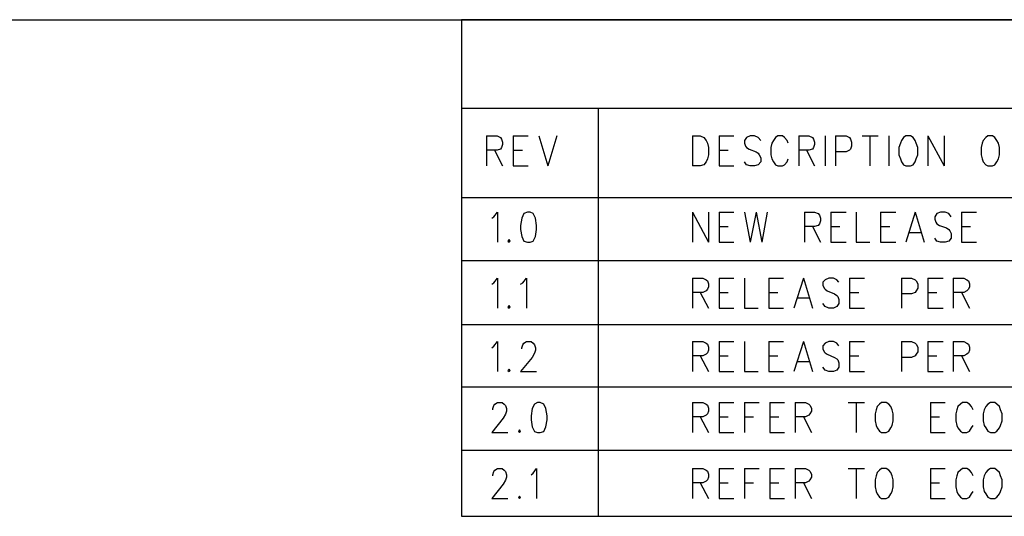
# Model space of a CAD drawing. Extents: x 11.9 to 28.1, y 10.8 to 21.2.
# Tile 55 of 56: x 24.2 to 26.2, y 20.2 to 21.2. Entities that reach past the tile are written whole.
import ezdxf

# ---------------------------------------------------------------- set-up
doc = ezdxf.new("R2010")
doc.units = 0
doc.layers.add('ASSYDWGTOP_pho', color=1, linetype='CONTINUOUS')

msp = doc.modelspace()

# ---------------------------------------------------------------- linework, layer by layer
at = {"layer": 'ASSYDWGTOP_pho'}
for points in [[(11.892, 21.199), (28.093, 21.199)], [(28.093, 21.199), (25.093, 21.199)], [(25.093, 21.199), (25.093, 20.221)], [(28.093, 21.024), (25.093, 21.024)], [(25.093, 21.024), (25.093, 20.849)], [(25.362, 21.024), (25.362, 20.351)], [(25.389, 21.024), (25.362, 21.024)], [(25.362, 21.024), (25.362, 20.221)], [(25.142, 20.97), (25.142, 20.911)], [(25.142, 20.97), (25.163, 20.97)], [(25.163, 20.97), (25.17, 20.967)], [(25.195, 20.97), (25.195, 20.911)], [(25.195, 20.97), (25.224, 20.97)], [(25.245, 20.97), (25.263, 20.911)], [(25.281, 20.97), (25.263, 20.911)], [(25.548, 20.97), (25.548, 20.911)], [(25.548, 20.97), (25.563, 20.97)], [(25.563, 20.97), (25.57, 20.967)], [(25.6, 20.97), (25.6, 20.911)], [(25.6, 20.97), (25.629, 20.97)], [(25.661, 20.97), (25.654, 20.967)], [(25.67, 20.97), (25.661, 20.97)], [(25.677, 20.967), (25.67, 20.97)], [(25.716, 20.97), (25.711, 20.967)], [(25.725, 20.97), (25.716, 20.97)], [(25.729, 20.967), (25.725, 20.97)], [(25.757, 20.97), (25.757, 20.911)], [(25.757, 20.97), (25.777, 20.97)], [(25.777, 20.97), (25.784, 20.967)], [(25.809, 20.97), (25.809, 20.911)], [(25.829, 20.97), (25.829, 20.911)], [(25.829, 20.97), (25.85, 20.97)], [(25.85, 20.97), (25.857, 20.967)], [(25.882, 20.97), (25.913, 20.97)], [(25.897, 20.97), (25.897, 20.911)], [(25.934, 20.97), (25.934, 20.911)], [(25.968, 20.97), (25.963, 20.967)], [(25.977, 20.97), (25.968, 20.97)], [(25.982, 20.967), (25.977, 20.97)], [(26.011, 20.97), (26.011, 20.911)], [(26.011, 20.97), (26.043, 20.911)], [(26.043, 20.97), (26.043, 20.911)], [(26.129, 20.97), (26.125, 20.967)], [(26.138, 20.97), (26.129, 20.97)], [(26.143, 20.967), (26.138, 20.97)], [(25.17, 20.967), (25.172, 20.964)], [(25.172, 20.964), (25.174, 20.958)], [(25.174, 20.953), (25.172, 20.947)], [(25.174, 20.958), (25.174, 20.953)], [(25.57, 20.967), (25.575, 20.961)], [(25.575, 20.961), (25.577, 20.956)], [(25.577, 20.956), (25.579, 20.947)], [(25.654, 20.967), (25.65, 20.961)], [(25.65, 20.961), (25.65, 20.956)], [(25.65, 20.956), (25.652, 20.95)], [(25.652, 20.95), (25.654, 20.947)], [(25.682, 20.961), (25.677, 20.967)], [(25.704, 20.956), (25.702, 20.947)], [(25.707, 20.961), (25.704, 20.956)], [(25.711, 20.967), (25.707, 20.961)], [(25.734, 20.961), (25.729, 20.967)], [(25.736, 20.956), (25.734, 20.961)], [(25.784, 20.967), (25.786, 20.964)], [(25.786, 20.964), (25.788, 20.958)], [(25.788, 20.953), (25.786, 20.947)], [(25.788, 20.958), (25.788, 20.953)], [(25.857, 20.967), (25.859, 20.964)], [(25.859, 20.964), (25.861, 20.958)], [(25.861, 20.95), (25.859, 20.944)], [(25.861, 20.958), (25.861, 20.95)], [(25.957, 20.956), (25.954, 20.947)], [(25.959, 20.961), (25.957, 20.956)], [(25.963, 20.967), (25.959, 20.961)], [(25.986, 20.961), (25.982, 20.967)], [(25.988, 20.956), (25.986, 20.961)], [(25.991, 20.947), (25.988, 20.956)], [(26.118, 20.956), (26.116, 20.947)], [(26.12, 20.961), (26.118, 20.956)], [(26.125, 20.967), (26.12, 20.961)], [(26.147, 20.961), (26.143, 20.967)], [(26.15, 20.956), (26.147, 20.961)], [(26.152, 20.947), (26.15, 20.956)], [(25.163, 20.942), (25.142, 20.942)], [(25.158, 20.942), (25.174, 20.911)], [(25.17, 20.944), (25.163, 20.942)], [(25.172, 20.947), (25.17, 20.944)], [(25.195, 20.942), (25.213, 20.942)], [(25.579, 20.933), (25.577, 20.925)], [(25.579, 20.947), (25.579, 20.933)], [(25.6, 20.942), (25.618, 20.942)], [(25.654, 20.947), (25.659, 20.944)], [(25.659, 20.944), (25.673, 20.939)], [(25.673, 20.939), (25.677, 20.936)], [(25.677, 20.936), (25.679, 20.933)], [(25.679, 20.933), (25.682, 20.927)], [(25.702, 20.947), (25.702, 20.933)], [(25.702, 20.933), (25.704, 20.925)], [(25.777, 20.942), (25.757, 20.942)], [(25.772, 20.942), (25.788, 20.911)], [(25.784, 20.944), (25.777, 20.942)], [(25.786, 20.947), (25.784, 20.944)], [(25.85, 20.939), (25.829, 20.939)], [(25.857, 20.942), (25.85, 20.939)], [(25.859, 20.944), (25.857, 20.942)], [(25.954, 20.947), (25.954, 20.933)], [(25.954, 20.933), (25.957, 20.925)], [(25.988, 20.925), (25.991, 20.933)], [(25.991, 20.933), (25.991, 20.947)], [(26.116, 20.947), (26.116, 20.933)], [(26.116, 20.933), (26.118, 20.925)], [(26.15, 20.925), (26.152, 20.933)], [(26.152, 20.933), (26.152, 20.947)], [(25.195, 20.911), (25.224, 20.911)], [(25.563, 20.911), (25.548, 20.911)], [(25.57, 20.913), (25.563, 20.911)], [(25.575, 20.919), (25.57, 20.913)], [(25.577, 20.925), (25.575, 20.919)], [(25.6, 20.911), (25.629, 20.911)], [(25.654, 20.913), (25.65, 20.919)], [(25.661, 20.911), (25.654, 20.913)], [(25.67, 20.911), (25.661, 20.911)], [(25.677, 20.913), (25.67, 20.911)], [(25.682, 20.919), (25.677, 20.913)], [(25.682, 20.927), (25.682, 20.919)], [(25.704, 20.925), (25.707, 20.919)], [(25.707, 20.919), (25.711, 20.913)], [(25.711, 20.913), (25.716, 20.911)], [(25.716, 20.911), (25.725, 20.911)], [(25.725, 20.911), (25.729, 20.913)], [(25.729, 20.913), (25.734, 20.919)], [(25.734, 20.919), (25.736, 20.925)], [(25.957, 20.925), (25.959, 20.919)], [(25.959, 20.919), (25.963, 20.913)], [(25.963, 20.913), (25.968, 20.911)], [(25.968, 20.911), (25.977, 20.911)], [(25.977, 20.911), (25.982, 20.913)], [(25.982, 20.913), (25.986, 20.919)], [(25.986, 20.919), (25.988, 20.925)], [(26.118, 20.925), (26.12, 20.919)], [(26.12, 20.919), (26.125, 20.913)], [(26.125, 20.913), (26.129, 20.911)], [(26.129, 20.911), (26.138, 20.911)], [(26.138, 20.911), (26.143, 20.913)], [(26.143, 20.913), (26.147, 20.919)], [(26.147, 20.919), (26.15, 20.925)], [(25.093, 20.849), (28.093, 20.849)], [(25.157, 20.811), (25.164, 20.82)], [(25.164, 20.82), (25.164, 20.761)], [(25.216, 20.817), (25.212, 20.808)], [(25.223, 20.82), (25.216, 20.817)], [(25.228, 20.82), (25.223, 20.82)], [(25.234, 20.817), (25.228, 20.82)], [(25.239, 20.808), (25.234, 20.817)], [(25.548, 20.82), (25.548, 20.761)], [(25.548, 20.82), (25.579, 20.761)], [(25.579, 20.82), (25.579, 20.761)], [(25.6, 20.82), (25.6, 20.761)], [(25.6, 20.82), (25.629, 20.82)], [(25.65, 20.82), (25.661, 20.761)], [(25.673, 20.82), (25.661, 20.761)], [(25.673, 20.82), (25.684, 20.761)], [(25.695, 20.82), (25.684, 20.761)], [(25.768, 20.82), (25.768, 20.761)], [(25.768, 20.82), (25.788, 20.82)], [(25.788, 20.82), (25.795, 20.817)], [(25.795, 20.817), (25.798, 20.814)], [(25.82, 20.82), (25.82, 20.761)], [(25.82, 20.82), (25.85, 20.82)], [(25.87, 20.82), (25.87, 20.761)], [(25.918, 20.82), (25.918, 20.761)], [(25.918, 20.82), (25.948, 20.82)], [(25.986, 20.82), (25.968, 20.761)], [(25.986, 20.82), (26.004, 20.761)], [(26.029, 20.817), (26.025, 20.811)], [(26.036, 20.82), (26.029, 20.817)], [(26.045, 20.82), (26.036, 20.82)], [(26.052, 20.817), (26.045, 20.82)], [(26.057, 20.811), (26.052, 20.817)], [(26.077, 20.82), (26.077, 20.761)], [(26.077, 20.82), (26.107, 20.82)], [(25.153, 20.808), (25.157, 20.811)], [(25.212, 20.808), (25.209, 20.794)], [(25.241, 20.794), (25.239, 20.808)], [(25.798, 20.797), (25.795, 20.794)], [(25.798, 20.814), (25.8, 20.808)], [(25.8, 20.803), (25.798, 20.797)], [(25.8, 20.808), (25.8, 20.803)], [(26.025, 20.811), (26.025, 20.806)], [(26.025, 20.806), (26.027, 20.8)], [(26.027, 20.8), (26.029, 20.797)], [(26.029, 20.797), (26.034, 20.794)], [(25.209, 20.794), (25.209, 20.786)], [(25.209, 20.786), (25.212, 20.772)], [(25.239, 20.772), (25.241, 20.786)], [(25.241, 20.786), (25.241, 20.794)], [(25.6, 20.792), (25.618, 20.792)], [(25.788, 20.792), (25.768, 20.792)], [(25.784, 20.792), (25.8, 20.761)], [(25.795, 20.794), (25.788, 20.792)], [(25.82, 20.792), (25.838, 20.792)], [(25.918, 20.792), (25.936, 20.792)], [(25.975, 20.78), (25.997, 20.78)], [(26.034, 20.794), (26.048, 20.789)], [(26.048, 20.789), (26.052, 20.786)], [(26.052, 20.786), (26.054, 20.783)], [(26.054, 20.783), (26.057, 20.778)], [(26.057, 20.778), (26.057, 20.769)], [(26.077, 20.792), (26.095, 20.792)], [(25.187, 20.766), (25.184, 20.763)], [(25.184, 20.763), (25.187, 20.761)], [(25.189, 20.763), (25.187, 20.766)], [(25.187, 20.761), (25.189, 20.763)], [(25.212, 20.772), (25.216, 20.763)], [(25.216, 20.763), (25.223, 20.761)], [(25.223, 20.761), (25.228, 20.761)], [(25.228, 20.761), (25.234, 20.763)], [(25.234, 20.763), (25.239, 20.772)], [(25.6, 20.761), (25.629, 20.761)], [(25.82, 20.761), (25.85, 20.761)], [(25.87, 20.761), (25.897, 20.761)], [(25.918, 20.761), (25.948, 20.761)], [(26.029, 20.763), (26.025, 20.769)], [(26.036, 20.761), (26.029, 20.763)], [(26.045, 20.761), (26.036, 20.761)], [(26.052, 20.763), (26.045, 20.761)], [(26.057, 20.769), (26.052, 20.763)], [(26.077, 20.761), (26.107, 20.761)], [(28.093, 20.724), (25.093, 20.724)], [(25.093, 20.724), (25.093, 20.599)], [(25.153, 20.678), (25.157, 20.681)], [(25.157, 20.681), (25.164, 20.69)], [(25.164, 20.69), (25.164, 20.631)], [(25.209, 20.678), (25.214, 20.681)], [(25.214, 20.681), (25.221, 20.69)], [(25.221, 20.69), (25.221, 20.631)], [(25.548, 20.69), (25.548, 20.631)], [(25.548, 20.69), (25.568, 20.69)], [(25.568, 20.69), (25.575, 20.687)], [(25.575, 20.687), (25.577, 20.685)], [(25.577, 20.685), (25.579, 20.679)], [(25.579, 20.679), (25.579, 20.673)], [(25.6, 20.69), (25.6, 20.631)], [(25.6, 20.69), (25.629, 20.69)], [(25.65, 20.69), (25.65, 20.631)], [(25.698, 20.69), (25.698, 20.631)], [(25.698, 20.69), (25.727, 20.69)], [(25.766, 20.69), (25.747, 20.631)], [(25.766, 20.69), (25.784, 20.631)], [(25.809, 20.687), (25.804, 20.682)], [(25.804, 20.682), (25.804, 20.676)], [(25.816, 20.69), (25.809, 20.687)], [(25.825, 20.69), (25.816, 20.69)], [(25.832, 20.687), (25.825, 20.69)], [(25.836, 20.682), (25.832, 20.687)], [(25.857, 20.69), (25.857, 20.631)], [(25.857, 20.69), (25.886, 20.69)], [(25.959, 20.69), (25.959, 20.631)], [(25.959, 20.69), (25.979, 20.69)], [(25.979, 20.69), (25.986, 20.687)], [(25.986, 20.687), (25.988, 20.685)], [(25.988, 20.685), (25.991, 20.679)], [(25.991, 20.679), (25.991, 20.67)], [(26.011, 20.69), (26.011, 20.631)], [(26.011, 20.69), (26.041, 20.69)], [(26.061, 20.69), (26.061, 20.631)], [(26.061, 20.69), (26.082, 20.69)], [(26.082, 20.69), (26.088, 20.687)], [(26.088, 20.687), (26.091, 20.685)], [(26.091, 20.685), (26.093, 20.679)], [(26.093, 20.679), (26.093, 20.673)], [(25.568, 20.662), (25.548, 20.662)], [(25.563, 20.662), (25.579, 20.631)], [(25.575, 20.665), (25.568, 20.662)], [(25.577, 20.668), (25.575, 20.665)], [(25.579, 20.673), (25.577, 20.668)], [(25.6, 20.662), (25.618, 20.662)], [(25.698, 20.662), (25.716, 20.662)], [(25.804, 20.676), (25.807, 20.67)], [(25.807, 20.67), (25.809, 20.668)], [(25.809, 20.668), (25.813, 20.665)], [(25.813, 20.665), (25.827, 20.659)], [(25.857, 20.662), (25.875, 20.662)], [(25.986, 20.662), (25.979, 20.659)], [(25.988, 20.665), (25.986, 20.662)], [(25.991, 20.67), (25.988, 20.665)], [(26.011, 20.662), (26.029, 20.662)], [(26.082, 20.662), (26.061, 20.662)], [(26.077, 20.662), (26.093, 20.631)], [(26.088, 20.665), (26.082, 20.662)], [(26.091, 20.668), (26.088, 20.665)], [(26.093, 20.673), (26.091, 20.668)], [(25.754, 20.651), (25.777, 20.651)], [(25.809, 20.634), (25.804, 20.64)], [(25.827, 20.659), (25.832, 20.656)], [(25.832, 20.656), (25.834, 20.654)], [(25.836, 20.64), (25.832, 20.634)], [(25.834, 20.654), (25.836, 20.648)], [(25.836, 20.648), (25.836, 20.64)], [(25.979, 20.659), (25.959, 20.659)], [(25.187, 20.636), (25.184, 20.633)], [(25.184, 20.633), (25.187, 20.631)], [(25.189, 20.633), (25.187, 20.636)], [(25.187, 20.631), (25.189, 20.633)], [(25.6, 20.631), (25.629, 20.631)], [(25.65, 20.631), (25.677, 20.631)], [(25.698, 20.631), (25.727, 20.631)], [(25.816, 20.631), (25.809, 20.634)], [(25.825, 20.631), (25.816, 20.631)], [(25.832, 20.634), (25.825, 20.631)], [(25.857, 20.631), (25.886, 20.631)], [(26.011, 20.631), (26.041, 20.631)], [(25.093, 20.601), (25.093, 20.476)], [(25.093, 20.599), (28.088, 20.599)], [(25.157, 20.556), (25.164, 20.565)], [(25.164, 20.565), (25.164, 20.506)], [(25.216, 20.562), (25.221, 20.565)], [(25.221, 20.565), (25.23, 20.565)], [(25.23, 20.565), (25.234, 20.562)], [(25.548, 20.565), (25.548, 20.506)], [(25.548, 20.565), (25.568, 20.565)], [(25.568, 20.565), (25.575, 20.562)], [(25.6, 20.565), (25.6, 20.506)], [(25.6, 20.565), (25.629, 20.565)], [(25.65, 20.565), (25.65, 20.506)], [(25.698, 20.565), (25.698, 20.506)], [(25.698, 20.565), (25.727, 20.565)], [(25.766, 20.565), (25.747, 20.506)], [(25.766, 20.565), (25.784, 20.506)], [(25.816, 20.565), (25.809, 20.562)], [(25.825, 20.565), (25.816, 20.565)], [(25.832, 20.562), (25.825, 20.565)], [(25.857, 20.565), (25.857, 20.506)], [(25.857, 20.565), (25.886, 20.565)], [(25.959, 20.565), (25.959, 20.506)], [(25.959, 20.565), (25.979, 20.565)], [(25.979, 20.565), (25.986, 20.562)], [(26.011, 20.565), (26.011, 20.506)], [(26.011, 20.565), (26.041, 20.565)], [(26.061, 20.565), (26.061, 20.506)], [(26.061, 20.565), (26.082, 20.565)], [(26.082, 20.565), (26.088, 20.562)], [(25.153, 20.553), (25.157, 20.556)], [(25.212, 20.553), (25.214, 20.559)], [(25.212, 20.551), (25.212, 20.553)], [(25.214, 20.559), (25.216, 20.562)], [(25.234, 20.562), (25.237, 20.559)], [(25.237, 20.559), (25.239, 20.553)], [(25.239, 20.548), (25.237, 20.542)], [(25.239, 20.553), (25.239, 20.548)], [(25.575, 20.562), (25.577, 20.56)], [(25.577, 20.543), (25.575, 20.54)], [(25.577, 20.56), (25.579, 20.554)], [(25.579, 20.548), (25.577, 20.543)], [(25.579, 20.554), (25.579, 20.548)], [(25.809, 20.562), (25.804, 20.557)], [(25.804, 20.557), (25.804, 20.551)], [(25.804, 20.551), (25.807, 20.545)], [(25.807, 20.545), (25.809, 20.543)], [(25.809, 20.543), (25.813, 20.54)], [(25.836, 20.557), (25.832, 20.562)], [(25.986, 20.562), (25.988, 20.56)], [(25.988, 20.56), (25.991, 20.554)], [(25.991, 20.545), (25.988, 20.54)], [(25.991, 20.554), (25.991, 20.545)], [(26.088, 20.562), (26.091, 20.56)], [(26.091, 20.543), (26.088, 20.54)], [(26.091, 20.56), (26.093, 20.554)], [(26.093, 20.548), (26.091, 20.543)], [(26.093, 20.554), (26.093, 20.548)], [(25.232, 20.534), (25.209, 20.506)], [(25.237, 20.542), (25.232, 20.534)], [(25.568, 20.537), (25.548, 20.537)], [(25.563, 20.537), (25.579, 20.506)], [(25.575, 20.54), (25.568, 20.537)], [(25.6, 20.537), (25.618, 20.537)], [(25.698, 20.537), (25.716, 20.537)], [(25.754, 20.526), (25.777, 20.526)], [(25.813, 20.54), (25.827, 20.534)], [(25.827, 20.534), (25.832, 20.531)], [(25.832, 20.531), (25.834, 20.529)], [(25.834, 20.529), (25.836, 20.523)], [(25.857, 20.537), (25.875, 20.537)], [(25.979, 20.534), (25.959, 20.534)], [(25.986, 20.537), (25.979, 20.534)], [(25.988, 20.54), (25.986, 20.537)], [(26.011, 20.537), (26.029, 20.537)], [(26.082, 20.537), (26.061, 20.537)], [(26.077, 20.537), (26.093, 20.506)], [(26.088, 20.54), (26.082, 20.537)], [(25.187, 20.511), (25.184, 20.508)], [(25.184, 20.508), (25.187, 20.506)], [(25.189, 20.508), (25.187, 20.511)], [(25.187, 20.506), (25.189, 20.508)], [(25.209, 20.506), (25.241, 20.506)], [(25.6, 20.506), (25.629, 20.506)], [(25.65, 20.506), (25.677, 20.506)], [(25.698, 20.506), (25.727, 20.506)], [(25.809, 20.509), (25.804, 20.515)], [(25.816, 20.506), (25.809, 20.509)], [(25.825, 20.506), (25.816, 20.506)], [(25.832, 20.509), (25.825, 20.506)], [(25.836, 20.515), (25.832, 20.509)], [(25.836, 20.523), (25.836, 20.515)], [(25.857, 20.506), (25.886, 20.506)], [(26.011, 20.506), (26.041, 20.506)], [(25.093, 20.476), (28.093, 20.476)], [(25.093, 20.476), (25.093, 20.351)], [(25.155, 20.433), (25.157, 20.439)], [(25.155, 20.431), (25.155, 20.433)], [(25.157, 20.439), (25.159, 20.442)], [(25.159, 20.442), (25.164, 20.445)], [(25.164, 20.445), (25.173, 20.445)], [(25.173, 20.445), (25.177, 20.442)], [(25.177, 20.442), (25.18, 20.439)], [(25.18, 20.439), (25.182, 20.433)], [(25.182, 20.428), (25.18, 20.422)], [(25.182, 20.433), (25.182, 20.428)], [(25.232, 20.433), (25.23, 20.419)], [(25.237, 20.442), (25.232, 20.433)], [(25.243, 20.445), (25.237, 20.442)], [(25.248, 20.445), (25.243, 20.445)], [(25.255, 20.442), (25.248, 20.445)], [(25.259, 20.433), (25.255, 20.442)], [(25.262, 20.419), (25.259, 20.433)], [(25.548, 20.445), (25.548, 20.386)], [(25.548, 20.445), (25.568, 20.445)], [(25.568, 20.445), (25.575, 20.442)], [(25.575, 20.442), (25.577, 20.44)], [(25.577, 20.44), (25.579, 20.434)], [(25.579, 20.428), (25.577, 20.423)], [(25.579, 20.434), (25.579, 20.428)], [(25.6, 20.445), (25.6, 20.386)], [(25.6, 20.445), (25.629, 20.445)], [(25.65, 20.445), (25.65, 20.386)], [(25.65, 20.445), (25.679, 20.445)], [(25.7, 20.445), (25.7, 20.386)], [(25.7, 20.445), (25.729, 20.445)], [(25.75, 20.445), (25.75, 20.386)], [(25.75, 20.445), (25.77, 20.445)], [(25.77, 20.445), (25.777, 20.442)], [(25.777, 20.442), (25.779, 20.44)], [(25.779, 20.44), (25.782, 20.434)], [(25.782, 20.428), (25.779, 20.423)], [(25.782, 20.434), (25.782, 20.428)], [(25.854, 20.445), (25.886, 20.445)], [(25.87, 20.445), (25.87, 20.386)], [(25.909, 20.431), (25.907, 20.423)], [(25.911, 20.437), (25.909, 20.431)], [(25.916, 20.442), (25.911, 20.437)], [(25.92, 20.445), (25.916, 20.442)], [(25.929, 20.445), (25.92, 20.445)], [(25.934, 20.442), (25.929, 20.445)], [(25.938, 20.437), (25.934, 20.442)], [(25.941, 20.431), (25.938, 20.437)], [(25.943, 20.423), (25.941, 20.431)], [(26.016, 20.445), (26.016, 20.386)], [(26.016, 20.445), (26.045, 20.445)], [(26.068, 20.431), (26.066, 20.423)], [(26.07, 20.437), (26.068, 20.431)], [(26.075, 20.442), (26.07, 20.437)], [(26.079, 20.445), (26.075, 20.442)], [(26.088, 20.445), (26.079, 20.445)], [(26.093, 20.442), (26.088, 20.445)], [(26.097, 20.437), (26.093, 20.442)], [(26.1, 20.431), (26.097, 20.437)], [(26.122, 20.431), (26.12, 20.423)], [(26.125, 20.437), (26.122, 20.431)], [(26.129, 20.442), (26.125, 20.437)], [(26.134, 20.445), (26.129, 20.442)], [(26.143, 20.445), (26.134, 20.445)], [(26.147, 20.442), (26.143, 20.445)], [(26.152, 20.437), (26.147, 20.442)], [(26.154, 20.431), (26.152, 20.437)], [(26.157, 20.423), (26.154, 20.431)], [(25.175, 20.414), (25.153, 20.386)], [(25.18, 20.422), (25.175, 20.414)], [(25.23, 20.419), (25.23, 20.411)], [(25.23, 20.411), (25.232, 20.397)], [(25.259, 20.397), (25.262, 20.411)], [(25.262, 20.411), (25.262, 20.419)], [(25.568, 20.417), (25.548, 20.417)], [(25.563, 20.417), (25.579, 20.386)], [(25.575, 20.42), (25.568, 20.417)], [(25.577, 20.423), (25.575, 20.42)], [(25.6, 20.417), (25.618, 20.417)], [(25.65, 20.417), (25.668, 20.417)], [(25.7, 20.417), (25.718, 20.417)], [(25.77, 20.417), (25.75, 20.417)], [(25.766, 20.417), (25.782, 20.386)], [(25.777, 20.42), (25.77, 20.417)], [(25.779, 20.423), (25.777, 20.42)], [(25.907, 20.423), (25.907, 20.409)], [(25.907, 20.409), (25.909, 20.4)], [(25.941, 20.4), (25.943, 20.409)], [(25.943, 20.409), (25.943, 20.423)], [(26.016, 20.417), (26.034, 20.417)], [(26.066, 20.423), (26.066, 20.409)], [(26.066, 20.409), (26.068, 20.4)], [(26.12, 20.423), (26.12, 20.409)], [(26.12, 20.409), (26.122, 20.4)], [(26.154, 20.4), (26.157, 20.409)], [(26.157, 20.409), (26.157, 20.423)], [(25.207, 20.391), (25.205, 20.388)], [(25.205, 20.388), (25.207, 20.386)], [(25.209, 20.388), (25.207, 20.391)], [(25.207, 20.386), (25.209, 20.388)], [(25.232, 20.397), (25.237, 20.388)], [(25.237, 20.388), (25.243, 20.386)], [(25.248, 20.386), (25.255, 20.388)], [(25.255, 20.388), (25.259, 20.397)], [(25.909, 20.4), (25.911, 20.395)], [(25.911, 20.395), (25.916, 20.389)], [(25.916, 20.389), (25.92, 20.386)], [(25.929, 20.386), (25.934, 20.389)], [(25.934, 20.389), (25.938, 20.395)], [(25.938, 20.395), (25.941, 20.4)], [(26.068, 20.4), (26.07, 20.395)], [(26.07, 20.395), (26.075, 20.389)], [(26.075, 20.389), (26.079, 20.386)], [(26.088, 20.386), (26.093, 20.389)], [(26.093, 20.389), (26.097, 20.395)], [(26.097, 20.395), (26.1, 20.4)], [(26.122, 20.4), (26.125, 20.395)], [(26.125, 20.395), (26.129, 20.389)], [(26.129, 20.389), (26.134, 20.386)], [(26.143, 20.386), (26.147, 20.389)], [(26.147, 20.389), (26.152, 20.395)], [(26.152, 20.395), (26.154, 20.4)], [(25.153, 20.386), (25.184, 20.386)], [(25.243, 20.386), (25.248, 20.386)], [(25.6, 20.386), (25.629, 20.386)], [(25.7, 20.386), (25.729, 20.386)], [(25.92, 20.386), (25.929, 20.386)], [(26.016, 20.386), (26.045, 20.386)], [(26.079, 20.386), (26.088, 20.386)], [(26.134, 20.386), (26.143, 20.386)], [(25.093, 20.351), (28.093, 20.351)], [(25.157, 20.309), (25.159, 20.312)], [(25.159, 20.312), (25.164, 20.315)], [(25.164, 20.315), (25.173, 20.315)], [(25.173, 20.315), (25.177, 20.312)], [(25.177, 20.312), (25.18, 20.309)], [(25.234, 20.306), (25.241, 20.315)], [(25.241, 20.315), (25.241, 20.256)], [(25.548, 20.315), (25.548, 20.256)], [(25.548, 20.315), (25.568, 20.315)], [(25.568, 20.315), (25.575, 20.312)], [(25.575, 20.312), (25.577, 20.31)], [(25.6, 20.315), (25.6, 20.256)], [(25.6, 20.315), (25.629, 20.315)], [(25.65, 20.315), (25.65, 20.256)], [(25.65, 20.315), (25.679, 20.315)], [(25.7, 20.315), (25.7, 20.256)], [(25.7, 20.315), (25.729, 20.315)], [(25.75, 20.315), (25.75, 20.256)], [(25.75, 20.315), (25.77, 20.315)], [(25.77, 20.315), (25.777, 20.312)], [(25.777, 20.312), (25.779, 20.31)], [(25.854, 20.315), (25.886, 20.315)], [(25.87, 20.315), (25.87, 20.256)], [(25.916, 20.312), (25.911, 20.307)], [(25.92, 20.315), (25.916, 20.312)], [(25.929, 20.315), (25.92, 20.315)], [(25.934, 20.312), (25.929, 20.315)], [(25.938, 20.307), (25.934, 20.312)], [(26.016, 20.315), (26.016, 20.256)], [(26.016, 20.315), (26.045, 20.315)], [(26.075, 20.312), (26.07, 20.307)], [(26.079, 20.315), (26.075, 20.312)], [(26.088, 20.315), (26.079, 20.315)], [(26.093, 20.312), (26.088, 20.315)], [(26.097, 20.307), (26.093, 20.312)], [(26.129, 20.312), (26.125, 20.307)], [(26.134, 20.315), (26.129, 20.312)], [(26.143, 20.315), (26.134, 20.315)], [(26.147, 20.312), (26.143, 20.315)], [(26.152, 20.307), (26.147, 20.312)], [(25.155, 20.303), (25.157, 20.309)], [(25.155, 20.301), (25.155, 20.303)], [(25.18, 20.292), (25.175, 20.284)], [(25.18, 20.309), (25.182, 20.303)], [(25.182, 20.298), (25.18, 20.292)], [(25.182, 20.303), (25.182, 20.298)], [(25.23, 20.303), (25.234, 20.306)], [(25.577, 20.293), (25.575, 20.29)], [(25.577, 20.31), (25.579, 20.304)], [(25.579, 20.298), (25.577, 20.293)], [(25.579, 20.304), (25.579, 20.298)], [(25.779, 20.293), (25.777, 20.29)], [(25.779, 20.31), (25.782, 20.304)], [(25.782, 20.298), (25.779, 20.293)], [(25.782, 20.304), (25.782, 20.298)], [(25.909, 20.301), (25.907, 20.293)], [(25.907, 20.293), (25.907, 20.279)], [(25.911, 20.307), (25.909, 20.301)], [(25.941, 20.301), (25.938, 20.307)], [(25.943, 20.293), (25.941, 20.301)], [(25.943, 20.279), (25.943, 20.293)], [(26.068, 20.301), (26.066, 20.293)], [(26.066, 20.293), (26.066, 20.279)], [(26.07, 20.307), (26.068, 20.301)], [(26.1, 20.301), (26.097, 20.307)], [(26.122, 20.301), (26.12, 20.293)], [(26.12, 20.293), (26.12, 20.279)], [(26.125, 20.307), (26.122, 20.301)], [(26.154, 20.301), (26.152, 20.307)], [(26.157, 20.293), (26.154, 20.301)], [(26.157, 20.279), (26.157, 20.293)], [(25.175, 20.284), (25.153, 20.256)], [(25.568, 20.287), (25.548, 20.287)], [(25.563, 20.287), (25.579, 20.256)], [(25.575, 20.29), (25.568, 20.287)], [(25.6, 20.287), (25.618, 20.287)], [(25.65, 20.287), (25.668, 20.287)], [(25.7, 20.287), (25.718, 20.287)], [(25.77, 20.287), (25.75, 20.287)], [(25.766, 20.287), (25.782, 20.256)], [(25.777, 20.29), (25.77, 20.287)], [(25.907, 20.279), (25.909, 20.27)], [(25.941, 20.27), (25.943, 20.279)], [(26.016, 20.287), (26.034, 20.287)], [(26.066, 20.279), (26.068, 20.27)], [(26.12, 20.279), (26.122, 20.27)], [(26.154, 20.27), (26.157, 20.279)], [(25.153, 20.256), (25.184, 20.256)], [(25.207, 20.261), (25.205, 20.258)], [(25.205, 20.258), (25.207, 20.256)], [(25.209, 20.258), (25.207, 20.261)], [(25.207, 20.256), (25.209, 20.258)], [(25.6, 20.256), (25.629, 20.256)], [(25.7, 20.256), (25.729, 20.256)], [(25.909, 20.27), (25.911, 20.265)], [(25.911, 20.265), (25.916, 20.259)], [(25.916, 20.259), (25.92, 20.256)], [(25.92, 20.256), (25.929, 20.256)], [(25.929, 20.256), (25.934, 20.259)], [(25.934, 20.259), (25.938, 20.265)], [(25.938, 20.265), (25.941, 20.27)], [(26.016, 20.256), (26.045, 20.256)], [(26.068, 20.27), (26.07, 20.265)], [(26.07, 20.265), (26.075, 20.259)], [(26.075, 20.259), (26.079, 20.256)], [(26.079, 20.256), (26.088, 20.256)], [(26.088, 20.256), (26.093, 20.259)], [(26.093, 20.259), (26.097, 20.265)], [(26.097, 20.265), (26.1, 20.27)], [(26.122, 20.27), (26.125, 20.265)], [(26.125, 20.265), (26.129, 20.259)], [(26.129, 20.259), (26.134, 20.256)], [(26.134, 20.256), (26.143, 20.256)], [(26.143, 20.256), (26.147, 20.259)], [(26.147, 20.259), (26.152, 20.265)], [(26.152, 20.265), (26.154, 20.27)], [(25.093, 20.221), (28.093, 20.221)], [(25.362, 20.221), (26.917, 20.221)]]:
    msp.add_lwpolyline(points, dxfattribs=at)

doc.saveas('drawing.dxf')
